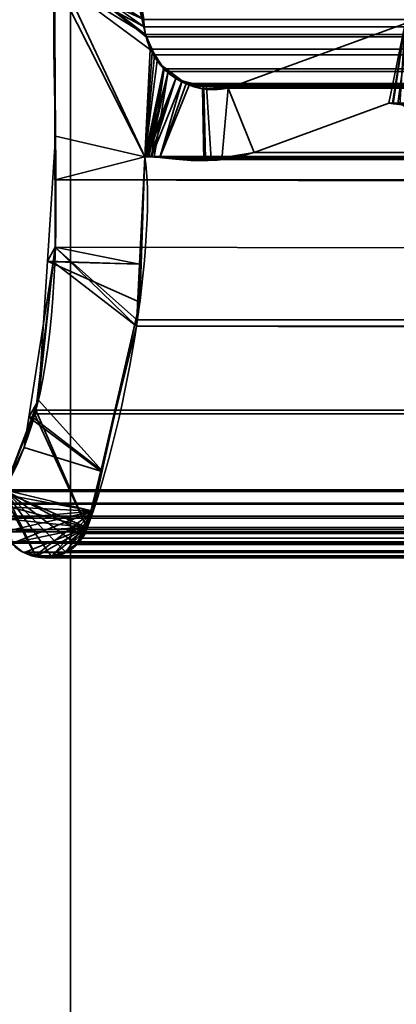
# Model space of a CAD drawing. Header units: millimetres. Extents: x -523 to 5173, y -130 to 66.
# Tile 91 of 256: x -344.55 to -340.47, y -8.63 to 2.04. Entities that reach past the tile are written whole.
import ezdxf

# ---------------------------------------------------------------- set-up
doc = ezdxf.new("R2010")
doc.units = ezdxf.units.MM
doc.layers.add('151', color=7, linetype='Continuous', true_color=0xffffff)

# ---------------------------------------------------------------- blocks, each defined once
blk = doc.blocks.new('UG_SURFACE_009')
at = {"layer": '151', "color": 252, "linetype": 'Continuous', "lineweight": 35}
for points in [[(522.5, -46, 2207), (522.5, 40, 2207), (-522.5, 40, 2207), (-522.5, -46, 2207)], [(-372.5, -46, 2057), (-372.5, 40, 2057), (372.5, 40, 2057), (372.5, -46, 2057)]]:
    blk.add_3dface(points, dxfattribs=at)
blk = doc.blocks.new('UG_SURFACE_041')
at = {"layer": '151', "color": 252, "linetype": 'Continuous', "lineweight": 35}
for points in [[(-329, 4.013, -5), (-344, 4.013, -5), (-344, -50.87, -5), (344, -50.87, -5)], [(-344, -50.87, -6), (-344, 4.013, -6), (-329, 4.013, -6)], [(-329, 4.013, -6), (329, 4.013, -6), (-344, -50.87, -6)], [(329, 4.013, -6), (344, 4.013, -6), (344, -50.87, -6), (-344, -50.87, -6)], [(-344, -50.87, -5), (-344, 4.013, -5), (-344, 4.013, -6), (-344, -50.87, -6)]]:
    blk.add_3dface(points, dxfattribs=at)
blk = doc.blocks.new('UG_SURFACE_057')
at = {"layer": '151', "color": 252, "linetype": 'Continuous', "lineweight": 35}
for points in [[(-346.5, -52.92, 2031.5), (346.5, -52.92, 2031.5), (346.5, 14.92, 2031.5), (-346.5, 14.92, 2031.5)], [(-345, -52.92, 2030), (-345, 14.92, 2030), (345, 14.92, 2030), (345, -52.92, 2030)]]:
    blk.add_3dface(points, dxfattribs=at)
blk = doc.blocks.new('UG_SURFACE_061')
at = {"layer": '151', "color": 7, "linetype": 'Continuous', "lineweight": 35}
for points in [[(-343.188, 1.878, 2028.188), (-344.089, 7.354, 2029.089), (-344.132, 6.018, 2029.132), (-344.128, 5.961, 2029.128)], [(-344.089, 7.354, 2029.089), (-343.201, 1.959, 2028.201), (-343.205, 2.041, 2028.205)], [(-344.089, 7.354, 2029.089), (-343.188, 1.878, 2028.188), (-343.201, 1.959, 2028.201)], [(-344.128, 5.961, 2029.128), (-344.175, 2.646, 2029.175), (-344.174, 2.485, 2029.174), (-343.188, 1.878, 2028.188)], [(-344.164, 0.776, 2029.164), (-344.174, 2.485, -8), (-344.165, -0.426, -8)], [(-344.164, 0.776, 2029.164), (-344.174, 2.485, 2029.174), (-344.174, 2.485, -8)], [(-344.174, 2.485, -8), (-343.188, 1.878, -8), (-343.104, 1.688, -8)], [(-344.174, 2.485, -8), (-343.205, 2.041, -8), (-343.201, 1.959, -8)], [(-343.201, 1.959, -8), (-343.188, 1.878, -8), (-344.174, 2.485, -8)], [(-343.104, 1.688, -8), (-343.061, 1.592, -8), (-343.193, 0.55, -8), (-344.174, 2.485, -8)], [(-344.165, -0.426, -8), (-344.174, 2.485, -8), (-343.193, 0.55, -8), (-343.252, -0.613, -8)], [(-344.174, 2.485, 2029.174), (-343.193, 0.55, 2028.193), (-343.136, 1.719, 2028.136), (-343.188, 1.878, 2028.188)], [(-343.193, 0.55, 2028.193), (-344.174, 2.485, 2029.174), (-344.164, 0.776, 2029.164)], [(-343.201, 1.959, -8), (-343.205, 2.041, -8), (-343.205, 2.041, 2028.205), (-343.201, 1.959, 2028.201)], [(-343.201, 1.959, 2028.201), (-343.188, 1.878, 2028.188), (-343.188, 1.878, -8), (-343.201, 1.959, -8)], [(-342.29, 1.295, -8), (-340.373, 1.997, -8), (-340.551, 1.133, -8), (-342.008, 0.599, -8)], [(-342.008, 0.599, 2027.009), (-340.551, 1.133, 2025.552), (-340.373, 1.997, 2025.373), (-342.29, 1.295, 2027.29)], [(-340.373, 1.997, -8), (-342.29, 1.295, -8), (-342.29, 1.295, 2027.29), (-340.373, 1.997, 2025.373)], [(-340.51, 1.131, -8), (-340.551, 1.133, -8), (-340.373, 1.997, -8)], [(-340.373, 1.997, 2025.373), (-340.551, 1.133, 2025.552), (-340.51, 1.128, 2025.51)], [(-340.453, 1.129, -8), (-340.51, 1.131, -8), (-340.373, 1.997, -8), (-340.335, 1.996, -8)], [(-340.373, 1.997, 2025.373), (-340.51, 1.128, 2025.51), (-340.432, 1.119, 2025.432)], [(-343.188, 1.878, -8), (-343.136, 1.719, 2028.136), (-343.114, 1.687, 2028.114)], [(-343.188, 1.878, -8), (-343.188, 1.878, 2028.188), (-343.136, 1.719, 2028.136)], [(-343.114, 1.687, 2028.114), (-343.104, 1.688, -8), (-343.188, 1.878, -8)], [(-343.114, 1.687, 2028.114), (-343.136, 1.719, 2028.136), (-343.193, 0.55, 2028.193)], [(-342.991, 1.51, 2027.991), (-343.114, 1.687, 2028.114), (-343.193, 0.55, 2028.193)], [(-343.104, 1.688, -8), (-343.114, 1.687, 2028.114), (-342.991, 1.51, 2027.991)], [(-342.991, 1.51, 2027.991), (-343.061, 1.592, -8), (-343.104, 1.688, -8)], [(-343.193, 0.55, -8), (-343.061, 1.592, -8), (-342.983, 1.518, -8)], [(-342.983, 1.518, -8), (-342.86, 1.401, -8), (-343.193, 0.55, -8)], [(-343.193, 0.55, 2028.193), (-342.986, 1.503, 2027.986), (-342.991, 1.51, 2027.991)], [(-342.986, 1.503, 2027.986), (-343.193, 0.55, 2028.193), (-343.184, 0.553, 2028.184), (-343.181, 0.554, 2028.181)], [(-342.986, 1.503, 2027.986), (-343.181, 0.554, 2028.181), (-343.166, 0.553, 2028.166)], [(-342.986, 1.503, 2027.986), (-343.166, 0.553, 2028.166), (-343.122, 0.55, 2028.122)], [(-342.791, 1.376, 2027.791), (-342.986, 1.503, 2027.986), (-343.122, 0.55, 2028.122), (-343.032, 0.544, 2028.032)], [(-342.991, 1.51, 2027.991), (-342.983, 1.518, -8), (-343.061, 1.592, -8)], [(-342.983, 1.518, -8), (-342.991, 1.51, 2027.991), (-342.986, 1.503, 2027.986)], [(-342.983, 1.518, -8), (-342.986, 1.503, 2027.986), (-342.791, 1.376, 2027.791)], [(-342.791, 1.376, 2027.791), (-342.86, 1.401, -8), (-342.983, 1.518, -8)], [(-343.184, 0.553, -8), (-343.193, 0.55, -8), (-342.86, 1.401, -8)], [(-343.166, 0.554, -8), (-343.184, 0.553, -8), (-342.86, 1.401, -8)], [(-343.184, 0.553, -8), (-343.184, 0.553, -8), (-342.86, 1.401, -8)], [(-342.86, 1.401, -8), (-343.13, 0.554, -8), (-343.166, 0.554, -8)], [(-343.122, 0.554, -8), (-343.13, 0.554, -8), (-342.86, 1.401, -8), (-342.791, 1.374, -8)], [(-342.791, 1.376, 2027.791), (-342.791, 1.374, -8), (-342.86, 1.401, -8)], [(-342.791, 1.374, -8), (-342.571, 1.288, -8), (-342.557, 0.511, -8), (-343.122, 0.554, -8)], [(-343.032, 0.544, 2028.032), (-342.715, 1.327, 2027.715), (-342.791, 1.376, 2027.791)], [(-342.554, 1.315, 2027.554), (-342.715, 1.327, 2027.715), (-343.032, 0.544, 2028.032), (-342.538, 0.527, 2027.538)], [(-342.791, 1.374, -8), (-342.791, 1.376, 2027.791), (-342.715, 1.327, 2027.715)], [(-342.791, 1.374, -8), (-342.715, 1.327, 2027.715), (-342.554, 1.315, 2027.554)], [(-342.554, 1.315, 2027.554), (-342.571, 1.288, -8), (-342.791, 1.374, -8)], [(-342.554, 1.315, 2027.554), (-342.555, 1.289, -8), (-342.571, 1.288, -8)], [(-342.539, 0.513, -8), (-342.571, 1.288, -8), (-342.555, 1.289, -8)], [(-342.539, 0.513, -8), (-342.557, 0.511, -8), (-342.571, 1.288, -8)], [(-342.555, 1.289, -8), (-342.554, 1.315, 2027.554), (-342.29, 1.295, 2027.29)], [(-342.555, 1.289, -8), (-342.29, 1.295, -8), (-342.008, 0.599, -8), (-342.539, 0.513, -8)], [(-342.29, 1.295, 2027.29), (-342.29, 1.295, -8), (-342.555, 1.289, -8)], [(-342.538, 0.527, 2027.538), (-342.362, 0.521, 2027.362), (-342.29, 1.295, 2027.29), (-342.554, 1.315, 2027.554)], [(-342.29, 1.295, 2027.29), (-342.362, 0.521, 2027.362), (-342.008, 0.599, 2027.009)], [(-340.551, 1.133, 2025.552), (-342.008, 0.599, 2027.009), (-342.008, 0.599, -8), (-340.551, 1.133, -8)], [(-340.551, 1.133, -8), (-340.51, 1.131, -8), (-340.51, 1.128, 2025.51)], [(-340.51, 1.128, 2025.51), (-340.551, 1.133, 2025.552), (-340.551, 1.133, -8)], [(-340.51, 1.131, -8), (-340.453, 1.129, -8), (-340.432, 1.119, 2025.432)], [(-340.432, 1.119, 2025.432), (-340.51, 1.128, 2025.51), (-340.51, 1.131, -8)], [(-344.165, -0.426, -8), (-344.251, -0.578, 2029.251), (-344.164, 0.776, 2029.164)], [(-343.234, -0.613, 2028.234), (-343.193, 0.55, 2028.193), (-344.164, 0.776, 2029.164), (-344.251, -0.578, 2029.251)], [(-343.252, -0.613, -8), (-343.193, 0.55, -8), (-343.193, 0.55, 2028.193)], [(-343.193, 0.55, 2028.193), (-343.234, -0.613, 2028.234), (-343.252, -0.613, -8)], [(-343.193, 0.55, -8), (-343.184, 0.553, -8), (-343.184, 0.553, 2028.184)], [(-343.184, 0.553, 2028.184), (-343.193, 0.55, 2028.193), (-343.193, 0.55, -8)], [(-343.184, 0.553, -8), (-343.166, 0.554, -8), (-343.166, 0.553, 2028.166)], [(-343.166, 0.553, 2028.166), (-343.181, 0.554, 2028.181), (-343.184, 0.553, -8)], [(-343.181, 0.554, 2028.181), (-343.184, 0.553, 2028.184), (-343.184, 0.553, -8)], [(-343.184, 0.553, -8), (-343.184, 0.553, -8), (-343.184, 0.553, 2028.184)], [(-343.166, 0.554, -8), (-343.13, 0.554, -8), (-343.122, 0.55, 2028.122)], [(-343.122, 0.55, 2028.122), (-343.166, 0.553, 2028.166), (-343.166, 0.554, -8)], [(-343.13, 0.554, -8), (-343.122, 0.554, -8), (-343.122, 0.55, 2028.122)], [(-343.122, 0.554, -8), (-342.557, 0.511, -8), (-342.538, 0.527, 2027.538)], [(-342.538, 0.527, 2027.538), (-343.032, 0.544, 2028.032), (-343.122, 0.554, -8)], [(-343.032, 0.544, 2028.032), (-343.122, 0.55, 2028.122), (-343.122, 0.554, -8)], [(-342.539, 0.513, -8), (-342.008, 0.599, -8), (-342.008, 0.599, 2027.009)], [(-342.008, 0.599, 2027.009), (-342.362, 0.521, 2027.362), (-342.539, 0.513, -8)], [(-342.557, 0.511, -8), (-342.539, 0.513, -8), (-342.538, 0.527, 2027.538)], [(-342.362, 0.521, 2027.362), (-342.538, 0.527, 2027.538), (-342.539, 0.513, -8)], [(-344.165, -0.426, -8), (-344.19, -0.585, -8), (-344.251, -0.578, 2029.251)], [(-344.19, -0.585, -8), (-344.165, -0.426, -8), (-343.252, -0.613, -8)], [(-344.348, -2.085, 2029.348), (-344.19, -0.585, -8), (-344.452, -2.27, -8)], [(-343.286, -1.283, -8), (-343.673, -2.855, -8), (-344.452, -2.27, -8), (-344.19, -0.585, -8)], [(-344.348, -2.085, 2029.348), (-344.251, -0.578, 2029.251), (-344.19, -0.585, -8)], [(-344.251, -0.578, 2029.251), (-344.348, -2.085, 2029.348), (-343.658, -2.853, 2028.658), (-343.249, -1.025, 2028.249)], [(-343.249, -1.025, 2028.249), (-343.234, -0.613, 2028.234), (-344.251, -0.578, 2029.251)], [(-344.19, -0.585, -8), (-343.252, -0.613, -8), (-343.286, -1.283, -8)], [(-343.286, -1.283, -8), (-343.252, -0.613, -8), (-343.234, -0.613, 2028.234)], [(-343.234, -0.613, 2028.234), (-343.249, -1.025, 2028.249), (-343.286, -1.283, -8)], [(-343.249, -1.025, 2028.249), (-343.673, -2.855, -8), (-343.286, -1.283, -8)], [(-343.249, -1.025, 2028.249), (-343.658, -2.853, 2028.658), (-343.673, -2.855, -8)], [(-344.452, -2.27, -8), (-344.417, -2.265, 2029.417), (-344.348, -2.085, 2029.348)], [(-343.658, -2.853, 2028.658), (-344.348, -2.085, 2029.348), (-344.417, -2.265, 2029.417)], [(-344.718, -3.057, -8), (-344.718, -3.057, 2029.718), (-344.417, -2.265, 2029.417)], [(-344.417, -2.265, 2029.417), (-344.502, -2.598, -8), (-344.718, -3.057, -8)], [(-343.755, -3.289, 2028.755), (-343.658, -2.853, 2028.658), (-344.417, -2.265, 2029.417), (-344.718, -3.057, 2029.718)], [(-344.417, -2.265, 2029.417), (-344.452, -2.27, -8), (-344.502, -2.598, -8)], [(-343.673, -2.855, -8), (-344.502, -2.598, -8), (-344.452, -2.27, -8)], [(-344.718, -3.057, -8), (-344.502, -2.598, -8), (-343.673, -2.855, -8), (-343.84, -3.532, -8)], [(-343.84, -3.532, -8), (-343.673, -2.855, -8), (-343.658, -2.853, 2028.658)], [(-343.658, -2.853, 2028.658), (-343.755, -3.289, 2028.755), (-343.84, -3.532, -8)], [(-344.718, -3.057, 2029.718), (-344.735, -3.104, 2029.735), (-343.755, -3.289, 2028.755)], [(-344.732, -3.103, -8), (-344.718, -3.057, -8), (-344.375, -3.775, -8)], [(-344.718, -3.057, -8), (-344.053, -3.728, -8), (-344.137, -3.773, -8), (-344.207, -3.78, -8)], [(-344.718, -3.057, -8), (-343.934, -3.648, -8), (-343.957, -3.676, -8), (-344.053, -3.728, -8)], [(-344.207, -3.78, -8), (-344.319, -3.792, -8), (-344.375, -3.775, -8), (-344.718, -3.057, -8)], [(-343.84, -3.532, -8), (-343.934, -3.648, -8), (-344.718, -3.057, -8)], [(-344.735, -3.104, 2029.735), (-344.77, -3.201, 2029.77), (-344.772, -3.238, 2029.772), (-343.755, -3.289, 2028.755)], [(-344.732, -3.103, -8), (-344.375, -3.775, -8), (-344.517, -3.733, -8), (-344.634, -3.638, -8)], [(-343.755, -3.289, 2028.755), (-344.772, -3.238, 2029.772), (-344.776, -3.343, 2029.776), (-344.767, -3.379, 2029.767)], [(-344.767, -3.379, 2029.767), (-344.739, -3.488, 2029.739), (-344.724, -3.513, 2029.724), (-343.755, -3.289, 2028.755)], [(-344.724, -3.513, 2029.724), (-344.657, -3.621, 2029.657), (-344.636, -3.638, 2029.636), (-343.755, -3.289, 2028.755)], [(-343.755, -3.289, 2028.755), (-344.636, -3.638, 2029.636), (-344.517, -3.733, 2029.517), (-344.376, -3.767, 2029.376)], [(-343.755, -3.289, 2028.755), (-344.376, -3.767, 2029.376), (-344.268, -3.794, 2029.268), (-344.208, -3.776, 2029.208)], [(-344.208, -3.776, 2029.208), (-344.049, -3.729, 2029.049), (-343.755, -3.289, 2028.755)], [(-343.755, -3.289, 2028.755), (-344.049, -3.729, 2029.049), (-344.015, -3.718, 2029.015), (-343.935, -3.642, 2028.935)], [(-343.935, -3.642, 2028.935), (-343.87, -3.58, 2028.87), (-343.84, -3.532, 2028.84), (-343.755, -3.289, 2028.755)], [(-343.755, -3.289, 2028.755), (-343.84, -3.532, 2028.84), (-343.84, -3.532, -8)], [(-343.87, -3.58, 2028.87), (-343.935, -3.642, 2028.935), (-343.934, -3.648, -8)], [(-343.934, -3.648, -8), (-343.84, -3.532, -8), (-343.84, -3.532, 2028.84)], [(-343.84, -3.532, 2028.84), (-343.87, -3.58, 2028.87), (-343.934, -3.648, -8)], [(-344.517, -3.733, 2029.517), (-344.636, -3.638, 2029.636), (-344.634, -3.638, -8)], [(-344.634, -3.638, -8), (-344.517, -3.733, -8), (-344.517, -3.733, 2029.517)], [(-344.517, -3.733, -8), (-344.375, -3.775, -8), (-344.376, -3.767, 2029.376)], [(-344.376, -3.767, 2029.376), (-344.517, -3.733, 2029.517), (-344.517, -3.733, -8)], [(-344.049, -3.729, 2029.049), (-344.208, -3.776, 2029.208), (-344.137, -3.773, -8)], [(-344.137, -3.773, -8), (-344.053, -3.728, -8), (-344.049, -3.729, 2029.049)], [(-344.053, -3.728, -8), (-343.957, -3.676, -8), (-343.935, -3.642, 2028.935)], [(-343.935, -3.642, 2028.935), (-344.015, -3.718, 2029.015), (-344.053, -3.728, -8)], [(-344.015, -3.718, 2029.015), (-344.049, -3.729, 2029.049), (-344.053, -3.728, -8)], [(-343.957, -3.676, -8), (-343.934, -3.648, -8), (-343.935, -3.642, 2028.935)], [(-344.268, -3.794, 2029.268), (-344.376, -3.767, 2029.376), (-344.375, -3.775, -8)], [(-344.375, -3.775, -8), (-344.319, -3.792, -8), (-344.268, -3.794, 2029.268)], [(-344.319, -3.792, -8), (-344.207, -3.78, -8), (-344.208, -3.776, 2029.208)], [(-344.208, -3.776, 2029.208), (-344.268, -3.794, 2029.268), (-344.319, -3.792, -8)], [(-344.208, -3.776, 2029.208), (-344.207, -3.78, -8), (-344.137, -3.773, -8)]]:
    blk.add_3dface(points, dxfattribs=at)
blk = doc.blocks.new('UG_SURFACE_062')
at = {"layer": '151', "color": 7, "linetype": 'Continuous', "lineweight": 35}
for points in [[(-344.175, 2.646, 2029.175), (-343.188, 1.878, 2028.188), (-343.18, 1.853, 2028.18)], [(-344.175, 2.646, 2029.175), (-343.205, 2.041, 2028.205), (-343.201, 1.959, 2028.201)], [(-343.201, 1.959, 2028.201), (-343.188, 1.878, 2028.188), (-344.175, 2.646, 2029.175)], [(-343.18, 1.853, 2028.18), (-343.136, 1.719, 2028.136), (-343.193, 0.55, 2028.193), (-344.175, 2.646, 2029.175)], [(-344.167, 0.303, 2029.167), (-344.175, 2.646, 2029.175), (-343.193, 0.55, 2028.193)], [(344.164, 0.776, 2029.164), (-344.175, 2.646, 2029.175), (-344.167, 0.303, 2029.167)], [(344.164, 0.776, 2029.164), (344.175, 2.646, 2029.175), (-344.175, 2.646, 2029.175)], [(-343.201, 1.959, 2028.201), (-343.205, 2.041, 2028.205), (343.205, 2.041, 2028.205)], [(-343.201, 1.959, 2028.201), (343.205, 2.041, 2028.205), (343.201, 1.959, 2028.201)], [(343.201, 1.959, 2028.201), (343.188, 1.878, 2028.188), (-343.188, 1.878, 2028.188), (-343.201, 1.959, 2028.201)], [(-342.29, 1.295, 2027.29), (-340.373, 1.997, 2025.373), (-340.551, 1.133, 2025.552), (-342.008, 0.599, 2027.009)], [(-340.373, 1.997, 2025.373), (-342.29, 1.295, 2027.29), (342.29, 1.295, 2027.29), (340.373, 1.997, 2025.373)], [(-340.504, 1.127, 2025.504), (-340.551, 1.133, 2025.552), (-340.373, 1.997, 2025.373)], [(-340.373, 1.997, 2025.373), (-340.431, 1.119, 2025.431), (-340.504, 1.127, 2025.504)], [(-343.188, 1.878, 2028.188), (343.188, 1.878, 2028.188), (343.179, 1.854, 2028.179)], [(343.179, 1.854, 2028.179), (-343.18, 1.853, 2028.18), (-343.188, 1.878, 2028.188)], [(-343.136, 1.719, 2028.136), (-343.18, 1.853, 2028.18), (343.179, 1.854, 2028.179)], [(-343.136, 1.719, 2028.136), (343.179, 1.854, 2028.179), (343.105, 1.66, 2028.105)], [(-343.193, 0.55, 2028.193), (-343.136, 1.719, 2028.136), (-343.091, 1.655, 2028.091)], [(-343.136, 1.719, 2028.136), (343.105, 1.66, 2028.105), (343.096, 1.649, 2028.096)], [(343.096, 1.649, 2028.096), (-343.091, 1.655, 2028.091), (-343.136, 1.719, 2028.136)], [(-343.091, 1.655, 2028.091), (-342.986, 1.503, 2027.986), (-343.193, 0.55, 2028.193)], [(-342.986, 1.503, 2027.986), (-343.091, 1.655, 2028.091), (343.096, 1.649, 2028.096)], [(-342.941, 1.474, 2027.941), (-342.986, 1.503, 2027.986), (343.096, 1.649, 2028.096)], [(343.096, 1.649, 2028.096), (342.94, 1.472, 2027.941), (-342.941, 1.474, 2027.941)], [(-343.187, 0.552, 2028.187), (-343.193, 0.55, 2028.193), (-342.986, 1.503, 2027.986)], [(-342.986, 1.503, 2027.986), (-343.181, 0.554, 2028.181), (-343.187, 0.552, 2028.187)], [(-343.176, 0.554, 2028.176), (-343.181, 0.554, 2028.181), (-342.986, 1.503, 2027.986)], [(-343.176, 0.554, 2028.176), (-342.986, 1.503, 2027.986), (-342.941, 1.474, 2027.941)], [(-343.15, 0.552, 2028.15), (-343.176, 0.554, 2028.176), (-342.941, 1.474, 2027.941)], [(-342.941, 1.474, 2027.941), (-343.093, 0.548, 2028.093), (-343.15, 0.552, 2028.15)], [(-343.032, 0.544, 2028.032), (-343.093, 0.548, 2028.093), (-342.941, 1.474, 2027.941), (-342.746, 1.347, 2027.746)], [(-342.941, 1.474, 2027.941), (342.907, 1.434, 2027.907), (342.747, 1.346, 2027.747)], [(-342.941, 1.474, 2027.941), (342.94, 1.472, 2027.941), (342.907, 1.434, 2027.907)], [(342.747, 1.346, 2027.747), (-342.746, 1.347, 2027.746), (-342.941, 1.474, 2027.941)], [(-342.746, 1.347, 2027.746), (-342.715, 1.327, 2027.715), (-343.032, 0.544, 2028.032)], [(-342.477, 0.525, 2027.477), (-343.032, 0.544, 2028.032), (-342.715, 1.327, 2027.715), (-342.528, 1.313, 2027.528)], [(-342.746, 1.347, 2027.746), (342.747, 1.346, 2027.747), (342.705, 1.323, 2027.705)], [(-342.715, 1.327, 2027.715), (-342.746, 1.347, 2027.746), (342.705, 1.323, 2027.705)], [(-342.715, 1.327, 2027.715), (342.705, 1.323, 2027.705), (342.528, 1.311, 2027.528)], [(342.528, 1.311, 2027.528), (-342.528, 1.313, 2027.528), (-342.715, 1.327, 2027.715)], [(-342.528, 1.313, 2027.528), (-342.29, 1.295, 2027.29), (-342.362, 0.521, 2027.362), (-342.477, 0.525, 2027.477)], [(-342.528, 1.313, 2027.528), (342.528, 1.311, 2027.528), (342.29, 1.295, 2027.29)], [(342.29, 1.295, 2027.29), (-342.29, 1.295, 2027.29), (-342.528, 1.313, 2027.528)], [(-342.008, 0.599, 2027.009), (-342.362, 0.521, 2027.362), (-342.29, 1.295, 2027.29)], [(340.551, 1.133, 2025.552), (342.008, 0.599, 2027.009), (-342.008, 0.599, 2027.009), (-340.551, 1.133, 2025.552)], [(-340.551, 1.133, 2025.552), (-340.504, 1.127, 2025.504), (340.503, 1.136, 2025.503)], [(340.503, 1.136, 2025.503), (340.551, 1.133, 2025.552), (-340.551, 1.133, 2025.552)], [(340.5, 1.136, 2025.5), (-340.504, 1.127, 2025.504), (-340.431, 1.119, 2025.431)], [(340.5, 1.136, 2025.5), (340.503, 1.136, 2025.503), (-340.504, 1.127, 2025.504)], [(-344.167, 0.303, 2029.167), (344.194, 0.307, 2029.194), (344.164, 0.776, 2029.164)], [(-343.193, 0.55, 2028.193), (-343.282, -1.214, 2028.282), (-344.165, -0.426, 2029.165), (-344.167, 0.303, 2029.167)], [(343.249, -1.025, 2028.249), (-343.282, -1.214, 2028.282), (-343.193, 0.55, 2028.193)], [(-343.187, 0.552, 2028.187), (343.187, 0.552, 2028.187), (343.193, 0.55, 2028.193), (-343.193, 0.55, 2028.193)], [(-343.193, 0.55, 2028.193), (343.193, 0.55, 2028.193), (343.249, -1.025, 2028.249)], [(343.181, 0.554, 2028.181), (-343.187, 0.552, 2028.187), (-343.181, 0.554, 2028.181)], [(343.181, 0.554, 2028.181), (343.187, 0.552, 2028.187), (-343.187, 0.552, 2028.187)], [(-343.181, 0.554, 2028.181), (-343.176, 0.554, 2028.176), (343.176, 0.554, 2028.176), (343.181, 0.554, 2028.181)], [(-343.15, 0.552, 2028.15), (343.15, 0.552, 2028.15), (343.176, 0.554, 2028.176), (-343.176, 0.554, 2028.176)], [(-343.093, 0.548, 2028.093), (343.093, 0.548, 2028.093), (343.15, 0.552, 2028.15), (-343.15, 0.552, 2028.15)], [(343.093, 0.548, 2028.093), (-343.093, 0.548, 2028.093), (-343.032, 0.544, 2028.032)], [(343.032, 0.544, 2028.032), (343.093, 0.548, 2028.093), (-343.032, 0.544, 2028.032)], [(-343.032, 0.544, 2028.032), (-342.477, 0.525, 2027.477), (342.477, 0.525, 2027.477), (343.032, 0.544, 2028.032)], [(-342.362, 0.521, 2027.362), (342.008, 0.599, 2027.009), (342.362, 0.521, 2027.362)], [(-342.362, 0.521, 2027.362), (-342.008, 0.599, 2027.009), (342.008, 0.599, 2027.009)], [(342.362, 0.521, 2027.362), (-342.477, 0.525, 2027.477), (-342.362, 0.521, 2027.362)], [(342.362, 0.521, 2027.362), (342.477, 0.525, 2027.477), (-342.477, 0.525, 2027.477)], [(344.348, -2.085, 2029.348), (344.194, 0.307, 2029.194), (-344.167, 0.303, 2029.167)], [(344.348, -2.085, 2029.348), (-344.167, 0.303, 2029.167), (-344.165, -0.426, 2029.165)], [(-343.286, -1.283, 2028.286), (-343.824, -3.467, 2028.824), (-344.375, -2.193, 2029.375), (-344.165, -0.426, 2029.165)], [(-344.165, -0.426, 2029.165), (-344.375, -2.193, 2029.375), (344.402, -2.225, 2029.402)], [(-344.165, -0.426, 2029.165), (-343.282, -1.214, 2028.282), (-343.286, -1.283, 2028.286)], [(-344.165, -0.426, 2029.165), (344.402, -2.225, 2029.402), (344.348, -2.085, 2029.348)], [(343.249, -1.025, 2028.249), (343.291, -1.209, 2028.291), (-343.282, -1.214, 2028.282)], [(-343.286, -1.283, 2028.286), (343.291, -1.209, 2028.291), (343.755, -3.289, 2028.755)], [(-343.286, -1.283, 2028.286), (-343.282, -1.214, 2028.282), (343.291, -1.209, 2028.291)], [(343.755, -3.289, 2028.755), (-343.824, -3.467, 2028.824), (-343.286, -1.283, 2028.286)], [(-343.824, -3.467, 2028.824), (-344.725, -3.074, 2029.725), (-344.718, -3.057, 2029.718), (-344.391, -2.232, 2029.391)], [(-344.391, -2.232, 2029.391), (-344.718, -3.057, 2029.718), (344.718, -3.057, 2029.718)], [(-344.391, -2.232, 2029.391), (-344.375, -2.193, 2029.375), (-343.824, -3.467, 2028.824)], [(-344.375, -2.193, 2029.375), (-344.391, -2.232, 2029.391), (344.402, -2.225, 2029.402)], [(344.718, -3.057, 2029.718), (344.402, -2.225, 2029.402), (-344.391, -2.232, 2029.391)], [(-343.824, -3.467, 2028.824), (-344.77, -3.211, 2029.77), (-344.77, -3.201, 2029.77), (-344.725, -3.074, 2029.725)], [(344.77, -3.201, 2029.77), (344.725, -3.074, 2029.725), (-344.725, -3.074, 2029.725), (-344.77, -3.201, 2029.77)], [(-344.725, -3.074, 2029.725), (344.725, -3.074, 2029.725), (344.718, -3.057, 2029.718), (-344.718, -3.057, 2029.718)], [(-344.77, -3.211, 2029.77), (344.77, -3.211, 2029.77), (344.77, -3.201, 2029.77)], [(-344.77, -3.201, 2029.77), (-344.77, -3.211, 2029.77), (344.77, -3.201, 2029.77)], [(-344.77, -3.366, 2029.77), (-344.776, -3.343, 2029.776), (-344.77, -3.211, 2029.77), (-343.824, -3.467, 2028.824)], [(344.776, -3.343, 2029.776), (-344.77, -3.211, 2029.77), (-344.776, -3.343, 2029.776)], [(344.776, -3.343, 2029.776), (344.77, -3.211, 2029.77), (-344.77, -3.211, 2029.77)], [(343.755, -3.289, 2028.755), (343.818, -3.469, 2028.818), (-343.824, -3.467, 2028.824)], [(-344.776, -3.343, 2029.776), (-344.77, -3.366, 2029.77), (344.77, -3.366, 2029.77), (344.776, -3.343, 2029.776)], [(-343.824, -3.467, 2028.824), (-344.725, -3.511, 2029.725), (-344.739, -3.488, 2029.739), (-344.77, -3.366, 2029.77)], [(344.739, -3.488, 2029.739), (-344.77, -3.366, 2029.77), (-344.739, -3.488, 2029.739)], [(344.739, -3.488, 2029.739), (344.77, -3.366, 2029.77), (-344.77, -3.366, 2029.77)], [(-344.739, -3.488, 2029.739), (-344.725, -3.511, 2029.725), (344.725, -3.511, 2029.725), (344.739, -3.488, 2029.739)], [(-344.641, -3.634, 2029.641), (-344.657, -3.621, 2029.657), (-344.725, -3.511, 2029.725), (-343.824, -3.467, 2028.824)], [(344.657, -3.621, 2029.657), (-344.725, -3.511, 2029.725), (-344.657, -3.621, 2029.657)], [(344.657, -3.621, 2029.657), (344.725, -3.511, 2029.725), (-344.725, -3.511, 2029.725)], [(-344.5, -3.737, 2029.5), (-344.517, -3.733, 2029.517), (-344.641, -3.634, 2029.641), (-343.824, -3.467, 2028.824)], [(-344.36, -3.771, 2029.36), (-344.5, -3.737, 2029.5), (-343.824, -3.467, 2028.824)], [(-344.208, -3.776, 2029.208), (-344.268, -3.794, 2029.268), (-344.36, -3.771, 2029.36), (-343.824, -3.467, 2028.824)], [(-343.824, -3.467, 2028.824), (-344.061, -3.732, 2029.061), (-344.208, -3.776, 2029.208)], [(-343.942, -3.648, 2028.942), (-344.015, -3.718, 2029.015), (-344.061, -3.732, 2029.061), (-343.824, -3.467, 2028.824)], [(-343.824, -3.467, 2028.824), (-343.84, -3.532, 2028.84), (-343.87, -3.58, 2028.87), (-343.942, -3.648, 2028.942)], [(-343.84, -3.532, 2028.84), (-343.824, -3.467, 2028.824), (343.818, -3.469, 2028.818)], [(343.818, -3.469, 2028.818), (343.84, -3.532, 2028.84), (-343.84, -3.532, 2028.84)], [(-344.657, -3.621, 2029.657), (-344.641, -3.634, 2029.641), (344.641, -3.634, 2029.641), (344.657, -3.621, 2029.657)], [(343.87, -3.58, 2028.87), (-343.942, -3.648, 2028.942), (-343.87, -3.58, 2028.87)], [(343.87, -3.58, 2028.87), (343.942, -3.648, 2028.942), (-343.942, -3.648, 2028.942)], [(-343.87, -3.58, 2028.87), (343.84, -3.532, 2028.84), (343.87, -3.58, 2028.87)], [(-343.87, -3.58, 2028.87), (-343.84, -3.532, 2028.84), (343.84, -3.532, 2028.84)], [(-344.517, -3.733, 2029.517), (344.517, -3.733, 2029.517), (344.641, -3.634, 2029.641), (-344.641, -3.634, 2029.641)], [(-344.5, -3.737, 2029.5), (344.5, -3.737, 2029.5), (344.517, -3.733, 2029.517), (-344.517, -3.733, 2029.517)], [(-344.061, -3.732, 2029.061), (344.061, -3.732, 2029.061), (344.208, -3.776, 2029.208), (-344.208, -3.776, 2029.208)], [(344.015, -3.718, 2029.015), (-344.061, -3.732, 2029.061), (-344.015, -3.718, 2029.015)], [(344.015, -3.718, 2029.015), (344.061, -3.732, 2029.061), (-344.061, -3.732, 2029.061)], [(-344.015, -3.718, 2029.015), (343.942, -3.648, 2028.942), (344.015, -3.718, 2029.015)], [(-344.015, -3.718, 2029.015), (-343.942, -3.648, 2028.942), (343.942, -3.648, 2028.942)], [(-344.36, -3.771, 2029.36), (344.36, -3.771, 2029.36), (344.5, -3.737, 2029.5), (-344.5, -3.737, 2029.5)], [(344.36, -3.771, 2029.36), (-344.36, -3.771, 2029.36), (-344.268, -3.794, 2029.268)], [(344.268, -3.794, 2029.268), (344.36, -3.771, 2029.36), (-344.268, -3.794, 2029.268)], [(-344.268, -3.794, 2029.268), (-344.208, -3.776, 2029.208), (344.208, -3.776, 2029.208), (344.268, -3.794, 2029.268)]]:
    blk.add_3dface(points, dxfattribs=at)
blk = doc.blocks.new('UG_SURFACE_068')
at = {"layer": '151', "color": 252, "linetype": 'Continuous', "lineweight": 35}
for points in [[(-346.5, -52.92, 2031.5), (346.5, -52.92, 2031.5), (346.5, 14.92, 2031.5), (-346.5, 14.92, 2031.5)], [(-345, -52.92, 2030), (-345, 14.92, 2030), (345, 14.92, 2030), (345, -52.92, 2030)]]:
    blk.add_3dface(points, dxfattribs=at)

msp = doc.modelspace()

# ---------------------------------------------------------------- linework, layer by layer
at = {"layer": '151', "color": 253, "linetype": 'Continuous', "lineweight": -3}
for p, q in [((-344, -50.87, -5), (-344, 4.013, -5)), ((-344, -50.87, -6), (-344, 4.013, -6)), ((-342.29, 1.295, -8), (-340.373, 1.997, -8)), ((-342.29, 1.295, 2027.29), (-340.373, 1.997, 2025.373)), ((-342.29, 1.295, 2027.29), (-340.373, 1.997, 2025.373)), ((-343.188, 1.878, -8), (-343.188, 1.878, 2028.188)), ((-343.188, 1.878, 2028.188), (343.188, 1.878, 2028.188)), ((-342.29, 1.295, -8), (-342.29, 1.295, 2027.29)), ((-342.29, 1.295, 2027.29), (342.29, 1.295, 2027.29)), ((-340.551, 1.133, 2025.551), (-342.008, 0.599, 2027.008)), ((-342.008, 0.599, 2027.008), (-340.551, 1.133, 2025.551)), ((-340.551, 1.133, -8), (-342.008, 0.599, -8)), ((340.551, 1.133, 2025.551), (-340.551, 1.133, 2025.551)), ((-340.551, 1.133, 2025.551), (-340.551, 1.133, -8)), ((-343.193, 0.55, 2028.193), (-343.193, 0.55, -8)), ((343.193, 0.55, 2028.193), (-343.193, 0.55, 2028.193)), ((342.008, 0.599, 2027.008), (-342.008, 0.599, 2027.008)), ((-342.008, 0.599, 2027.008), (-342.008, 0.599, -8)), ((344.718, -3.057, 2029.718), (-344.718, -3.057, 2029.718)), ((-343.84, -3.532, 2028.84), (-343.84, -3.532, -8)), ((343.84, -3.532, 2028.84), (-343.84, -3.532, 2028.84)), ((344.517, -3.733, 2029.517), (-344.517, -3.733, 2029.517)), ((-344.517, -3.733, 2029.517), (-344.517, -3.733, -8))]:
    msp.add_line(p, q, dxfattribs=at)
for points in [[(-344.718, -3.057, 2029.718), (-343.91, -1.668, 2028.91), (-344.232, 0.67, 2029.232), (-344.175, 2.646, 2029.175)], [(-344.175, 2.646, -8), (-344.232, 0.67, -8), (-343.91, -1.668, -8), (-344.718, -3.057, -8)], [(-344.175, 2.646, 2029.175), (-344.232, 0.67, 2029.232), (-343.91, -1.668, 2028.91), (-344.718, -3.057, 2029.718)], [(-343.205, 2.041, -8), (-343.205, 1.986, -8), (-343.2, 1.932, -8), (-343.188, 1.878, -8)], [(-343.188, 1.878, 2028.188), (-343.2, 1.932, 2028.2), (-343.205, 1.986, 2028.205), (-343.205, 2.041, 2028.205)], [(-343.188, 1.878, 2028.188), (-343.2, 1.932, 2028.2), (-343.205, 1.986, 2028.205), (-343.205, 2.041, 2028.205)], [(-342.29, 1.295, 2027.29), (-342.699, 1.208, 2027.699), (-343.101, 1.469, 2028.101), (-343.188, 1.878, 2028.188)], [(-342.29, 1.295, 2027.29), (-342.699, 1.208, 2027.699), (-343.101, 1.469, 2028.101), (-343.188, 1.878, 2028.188)], [(-343.188, 1.878, -8), (-343.101, 1.469, -8), (-342.699, 1.208, -8), (-342.29, 1.295, -8)], [(-340.551, 1.133, 2025.551), (-340.46, 1.149, 2025.46), (-340.367, 1.11, 2025.367), (-340.314, 1.033, 2025.314)], [(-340.551, 1.133, 2025.551), (-340.46, 1.149, 2025.46), (-340.367, 1.11, 2025.367), (-340.314, 1.033, 2025.314)], [(-340.551, 1.133, -8), (-340.46, 1.149, -8), (-340.367, 1.11, -8), (-340.314, 1.033, -8)], [(-343.193, 0.55, 2028.193), (-343.078, -0.261, 2028.078), (-343.34, -2.167, 2028.34), (-343.84, -3.532, 2028.84)], [(-343.84, -3.532, 2028.84), (-343.34, -2.167, 2028.34), (-343.078, -0.261, 2028.078), (-343.193, 0.55, 2028.193)], [(-343.84, -3.532, -8), (-343.34, -2.167, -8), (-343.078, -0.261, -8), (-343.193, 0.55, -8)], [(-343.193, 0.55, 2028.193), (-343.138, 0.589, 2028.138), (-342.543, 0.409, 2027.543), (-342.008, 0.599, 2027.008)], [(-343.193, 0.55, 2028.193), (-343.138, 0.589, 2028.138), (-342.543, 0.409, 2027.543), (-342.008, 0.599, 2027.008)], [(-343.193, 0.55, -8), (-343.138, 0.589, -8), (-342.543, 0.409, -8), (-342.008, 0.599, -8)], [(-344.718, -3.057, 2029.718), (-344.85, -3.299, 2029.85), (-344.759, -3.602, 2029.759), (-344.517, -3.733, 2029.517)], [(-344.718, -3.057, 2029.718), (-344.85, -3.299, 2029.85), (-344.759, -3.602, 2029.759), (-344.517, -3.733, 2029.517)], [(-344.718, -3.057, -8), (-344.85, -3.299, -8), (-344.759, -3.602, -8), (-344.517, -3.733, -8)], [(-344.517, -3.733, 2029.517), (-344.274, -3.865, 2029.274), (-343.971, -3.774, 2028.971), (-343.84, -3.532, 2028.84)], [(-344.517, -3.733, -8), (-344.274, -3.865, -8), (-343.971, -3.774, -8), (-343.84, -3.532, -8)], [(-344.517, -3.733, 2029.517), (-344.274, -3.865, 2029.274), (-343.971, -3.774, 2028.971), (-343.84, -3.532, 2028.84)]]:
    msp.add_open_spline(points, degree=3, dxfattribs=at)

# ---------------------------------------------------------------- block references
for name in ['UG_SURFACE_057', 'UG_SURFACE_068', 'UG_SURFACE_041', 'UG_SURFACE_009', 'UG_SURFACE_061', 'UG_SURFACE_062']:
    msp.add_blockref(name, (0, 0), dxfattribs=at)

doc.saveas('drawing.dxf')
